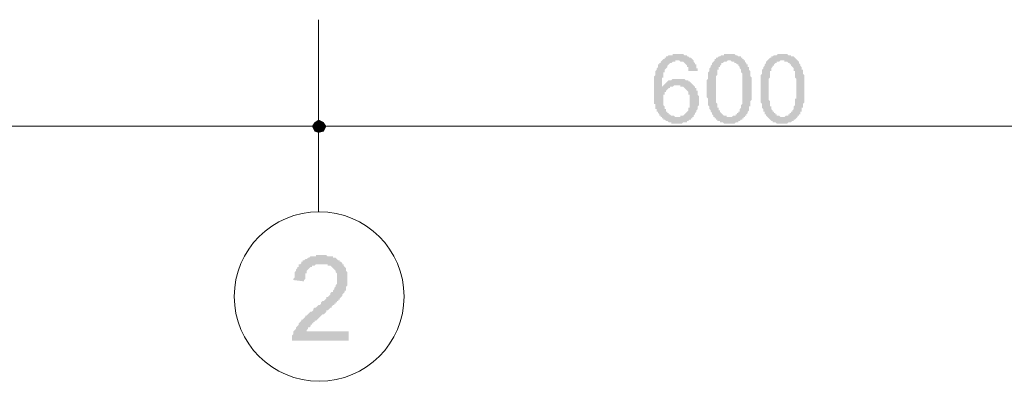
# Model space of a CAD drawing. Header units: metres. Extents: x -25 to 43.2, y -9.5 to 51.2.
# Tile 4 of 22: x -11.7 to -4.5, y -8.3 to -5.7. Entities that reach past the tile are written whole.
import ezdxf

# ---------------------------------------------------------------- set-up
doc = ezdxf.new("R2010")
doc.units = ezdxf.units.M
doc.header["$MEASUREMENT"] = 0
for name, color, linetype in [('PDF4_ax', 7, 'Continuous'), ('PDF4_dim', 7, 'Continuous'), ('PDF4_textt', 7, 'Continuous'), ('PDF4_W', 7, 'Continuous')]:
    doc.layers.add(name, color=color, linetype=linetype)

msp = doc.modelspace()

# ---------------------------------------------------------------- hatches: boundary and pattern name
at = {"layer": 'PDF4_dim', "transparency": 33554559}
h = msp.add_hatch(color=256, dxfattribs=at)
h.paths.add_polyline_path([(-6.7545, -6.0531), (-6.8123, -6.0531), (-6.822, -6.0531), (-6.822, -6.0434), (-6.822, -6.0338), (-6.822, -6.0242), (-6.8316, -6.0242), (-6.8316, -6.0145), (-6.8316, -6.0145), (-6.8412, -6.0049), (-6.8412, -6.0049), (-6.8412, -6.0049), (-6.8509, -5.9953), (-6.8509, -5.9953), (-6.8605, -5.9857), (-6.8701, -5.9857), (-6.8701, -5.9857), (-6.8797, -5.9857), (-6.8894, -5.976), (-6.8894, -5.976), (-6.899, -5.976), (-6.899, -5.976), (-6.9086, -5.976), (-6.9183, -5.976), (-6.9183, -5.9857), (-6.9279, -5.9857), (-6.9375, -5.9857), (-6.9375, -5.9857), (-6.9472, -5.9953), (-6.9568, -5.9953), (-6.9568, -5.9953), (-6.9664, -6.0049), (-6.9664, -6.0049), (-6.9761, -6.0145), (-6.9761, -6.0145), (-6.9761, -6.0242), (-6.9857, -6.0338), (-6.9857, -6.0338), (-6.9953, -6.0434), (-6.9953, -6.0434), (-6.9953, -6.0531), (-6.9953, -6.0531), (-6.9953, -6.0627), (-7.005, -6.0627), (-7.005, -6.0723), (-7.005, -6.082), (-7.005, -6.082), (-7.005, -6.0916), (-7.005, -6.1012), (-7.0146, -6.1012), (-7.0146, -6.1109), (-7.0146, -6.1205), (-7.0146, -6.1205), (-7.0146, -6.1301), (-7.0146, -6.1398), (-7.0146, -6.1494), (-7.0146, -6.159), (-7.0146, -6.1686), (-7.0146, -6.1686), (-7.0146, -6.1686), (-7.005, -6.159), (-7.005, -6.159), (-6.9953, -6.1494), (-6.9953, -6.1494), (-6.9857, -6.1398), (-6.9857, -6.1398), (-6.9761, -6.1301), (-6.9761, -6.1301), (-6.9664, -6.1205), (-6.9568, -6.1205), (-6.9568, -6.1205), (-6.9472, -6.1205), (-6.9375, -6.1109), (-6.9375, -6.1109), (-6.9279, -6.1109), (-6.9183, -6.1109), (-6.9183, -6.1109), (-6.9086, -6.1109), (-6.899, -6.1109), (-6.899, -6.1109), (-6.8894, -6.1109), (-6.8894, -6.1109), (-6.8797, -6.1109), (-6.8701, -6.1109), (-6.8701, -6.1109), (-6.8605, -6.1109), (-6.8509, -6.1109), (-6.8509, -6.1109), (-6.8412, -6.1205), (-6.8316, -6.1205), (-6.8316, -6.1205), (-6.822, -6.1205), (-6.822, -6.1301), (-6.8123, -6.1301), (-6.8027, -6.1398), (-6.8027, -6.1398), (-6.7931, -6.1494), (-6.7931, -6.1494), (-6.7931, -6.1494), (-6.7834, -6.159), (-6.7834, -6.159), (-6.7738, -6.1686), (-6.7738, -6.1686), (-6.7738, -6.1783), (-6.7642, -6.1783), (-6.7642, -6.1879), (-6.7642, -6.1975), (-6.7545, -6.1975), (-6.7545, -6.2072), (-6.7545, -6.2168), (-6.7545, -6.2168), (-6.7545, -6.2264), (-6.7449, -6.2361), (-6.7449, -6.2361), (-6.7449, -6.2457), (-6.7449, -6.2553), (-6.7449, -6.265), (-6.7449, -6.265), (-6.7449, -6.2746), (-6.7449, -6.2842), (-6.7449, -6.2938), (-6.7449, -6.2938), (-6.7449, -6.3035), (-6.7545, -6.3131), (-6.7545, -6.3131), (-6.7545, -6.3227), (-6.7545, -6.3324), (-6.7545, -6.3324), (-6.7642, -6.342), (-6.7642, -6.3516), (-6.7642, -6.3516), (-6.7642, -6.3516), (-6.7738, -6.3613), (-6.7738, -6.3709), (-6.7738, -6.3709), (-6.7834, -6.3805), (-6.7834, -6.3902), (-6.7931, -6.3902), (-6.7931, -6.3998), (-6.8027, -6.3998), (-6.8027, -6.4094), (-6.8123, -6.4094), (-6.8123, -6.4094), (-6.822, -6.4191), (-6.822, -6.4191), (-6.8316, -6.4191), (-6.8316, -6.4287), (-6.8412, -6.4287), (-6.8509, -6.4287), (-6.8509, -6.4287), (-6.8605, -6.4287), (-6.8701, -6.4383), (-6.8701, -6.4383), (-6.8797, -6.4383), (-6.8894, -6.4383), (-6.8894, -6.4383), (-6.899, -6.4383), (-6.899, -6.4383), (-6.9086, -6.4383), (-6.9183, -6.4383), (-6.9279, -6.4383), (-6.9279, -6.4383), (-6.9375, -6.4383), (-6.9472, -6.4383), (-6.9472, -6.4287), (-6.9568, -6.4287), (-6.9664, -6.4287), (-6.9664, -6.4287), (-6.9761, -6.4191), (-6.9857, -6.4191), (-6.9857, -6.4191), (-6.9953, -6.4094), (-6.9953, -6.4094), (-7.005, -6.4094), (-7.005, -6.3998), (-7.0146, -6.3998), (-7.0146, -6.3902), (-7.0242, -6.3902), (-7.0242, -6.3805), (-7.0338, -6.3805), (-7.0338, -6.3709), (-7.0338, -6.3709), (-7.0435, -6.3613), (-7.0435, -6.3613), (-7.0435, -6.3516), (-7.0531, -6.3516), (-7.0531, -6.342), (-7.0531, -6.342), (-7.0531, -6.3324), (-7.0627, -6.3324), (-7.0627, -6.3227), (-7.0627, -6.3131), (-7.0627, -6.3131), (-7.0627, -6.3035), (-7.0627, -6.2938), (-7.0724, -6.2938), (-7.0724, -6.2842), (-7.0724, -6.2746), (-7.0724, -6.265), (-7.0724, -6.2553), (-7.0724, -6.2553), (-7.0724, -6.2457), (-7.0724, -6.2361), (-7.0724, -6.2264), (-7.0724, -6.2168), (-7.0724, -6.2072), (-7.0724, -6.1975), (-7.0724, -6.1975), (-7.0724, -6.1879), (-7.0724, -6.1783), (-7.0724, -6.1686), (-7.0724, -6.159), (-7.0724, -6.1494), (-7.0724, -6.1494), (-7.0724, -6.1398), (-7.0724, -6.1301), (-7.0724, -6.1205), (-7.0724, -6.1109), (-7.0724, -6.1109), (-7.0724, -6.1012), (-7.0724, -6.0916), (-7.0627, -6.082), (-7.0627, -6.082), (-7.0627, -6.0723), (-7.0627, -6.0627), (-7.0627, -6.0627), (-7.0627, -6.0531), (-7.0531, -6.0434), (-7.0531, -6.0434), (-7.0531, -6.0338), (-7.0531, -6.0338), (-7.0435, -6.0242), (-7.0435, -6.0242), (-7.0435, -6.0145), (-7.0435, -6.0049), (-7.0338, -6.0049), (-7.0338, -5.9953), (-7.0338, -5.9953), (-7.0242, -5.9953), (-7.0242, -5.9857), (-7.0242, -5.9857), (-7.0146, -5.976), (-7.0146, -5.976), (-7.005, -5.9664), (-7.005, -5.9664), (-6.9953, -5.9664), (-6.9953, -5.9568), (-6.9857, -5.9568), (-6.9857, -5.9471), (-6.9761, -5.9471), (-6.9761, -5.9471), (-6.9664, -5.9375), (-6.9568, -5.9375), (-6.9568, -5.9375), (-6.9472, -5.9375), (-6.9375, -5.9375), (-6.9375, -5.9279), (-6.9279, -5.9279), (-6.9183, -5.9279), (-6.9086, -5.9279), (-6.9086, -5.9279), (-6.899, -5.9279), (-6.899, -5.9279), (-6.8894, -5.9279), (-6.8797, -5.9279), (-6.8701, -5.9279), (-6.8701, -5.9279), (-6.8605, -5.9279), (-6.8509, -5.9375), (-6.8509, -5.9375), (-6.8412, -5.9375), (-6.8316, -5.9375), (-6.8316, -5.9471), (-6.822, -5.9471), (-6.822, -5.9471), (-6.8123, -5.9568), (-6.8027, -5.9568), (-6.8027, -5.9568), (-6.8027, -5.9568), (-6.7931, -5.9664), (-6.7931, -5.9664), (-6.7834, -5.976), (-6.7834, -5.976), (-6.7834, -5.9857), (-6.7738, -5.9953), (-6.7738, -5.9953), (-6.7738, -6.0049), (-6.7642, -6.0049), (-6.7642, -6.0145), (-6.7642, -6.0242), (-6.7642, -6.0338), (-6.7545, -6.0338), (-6.7545, -6.0434), (-6.7545, -6.0531), (-6.7545, -6.0531)], flags=0)
h.paths.add_polyline_path([(-7.005, -6.265), (-7.005, -6.2746), (-7.005, -6.2842), (-7.005, -6.2938), (-7.005, -6.2938), (-7.005, -6.3035), (-6.9953, -6.3131), (-6.9953, -6.3131), (-6.9953, -6.3227), (-6.9953, -6.3324), (-6.9953, -6.3324), (-6.9857, -6.3324), (-6.9857, -6.342), (-6.9857, -6.3516), (-6.9761, -6.3516), (-6.9761, -6.3613), (-6.9664, -6.3613), (-6.9664, -6.3709), (-6.9568, -6.3709), (-6.9568, -6.3709), (-6.9472, -6.3805), (-6.9375, -6.3805), (-6.9375, -6.3805), (-6.9279, -6.3805), (-6.9183, -6.3902), (-6.9183, -6.3902), (-6.9086, -6.3902), (-6.9086, -6.3902), (-6.899, -6.3902), (-6.8894, -6.3902), (-6.8797, -6.3902), (-6.8797, -6.3805), (-6.8701, -6.3805), (-6.8701, -6.3805), (-6.8605, -6.3805), (-6.8509, -6.3709), (-6.8509, -6.3709), (-6.8412, -6.3613), (-6.8412, -6.3613), (-6.8412, -6.3613), (-6.8316, -6.3516), (-6.8316, -6.3516), (-6.822, -6.342), (-6.822, -6.3324), (-6.822, -6.3324), (-6.822, -6.3227), (-6.8123, -6.3227), (-6.8123, -6.3131), (-6.8123, -6.3035), (-6.8123, -6.2938), (-6.8123, -6.2938), (-6.8123, -6.2842), (-6.8123, -6.2746), (-6.8123, -6.2746), (-6.8123, -6.265), (-6.8123, -6.2553), (-6.8123, -6.2457), (-6.8123, -6.2457), (-6.8123, -6.2361), (-6.8123, -6.2264), (-6.822, -6.2264), (-6.822, -6.2168), (-6.822, -6.2072), (-6.822, -6.2072), (-6.8316, -6.1975), (-6.8316, -6.1975), (-6.8412, -6.1879), (-6.8412, -6.1879), (-6.8509, -6.1783), (-6.8509, -6.1783), (-6.8605, -6.1686), (-6.8605, -6.1686), (-6.8701, -6.1686), (-6.8797, -6.1686), (-6.8797, -6.159), (-6.8894, -6.159), (-6.899, -6.159), (-6.899, -6.159), (-6.9086, -6.159), (-6.9183, -6.159), (-6.9183, -6.159), (-6.9279, -6.159), (-6.9375, -6.1686), (-6.9375, -6.1686), (-6.9472, -6.1686), (-6.9568, -6.1686), (-6.9568, -6.1783), (-6.9664, -6.1783), (-6.9664, -6.1783), (-6.9761, -6.1879), (-6.9761, -6.1879), (-6.9857, -6.1975), (-6.9857, -6.1975), (-6.9857, -6.2072), (-6.9953, -6.2072), (-6.9953, -6.2168), (-6.9953, -6.2264), (-7.005, -6.2264), (-7.005, -6.2361), (-7.005, -6.2457), (-7.005, -6.2457), (-7.005, -6.2553), (-7.005, -6.265), (-7.005, -6.265)], flags=0)
h = msp.add_hatch(color=256, dxfattribs=at)
h.paths.add_polyline_path([(-6.6871, -6.1879), (-6.6871, -6.1783), (-6.6871, -6.1686), (-6.6871, -6.159), (-6.6871, -6.1494), (-6.6871, -6.1398), (-6.6871, -6.1398), (-6.6871, -6.1301), (-6.6871, -6.1205), (-6.6775, -6.1109), (-6.6775, -6.1109), (-6.6775, -6.1012), (-6.6775, -6.0916), (-6.6775, -6.082), (-6.6775, -6.082), (-6.6775, -6.0723), (-6.6775, -6.0723), (-6.6775, -6.0627), (-6.6679, -6.0531), (-6.6679, -6.0531), (-6.6679, -6.0434), (-6.6679, -6.0434), (-6.6679, -6.0338), (-6.6582, -6.0242), (-6.6582, -6.0242), (-6.6582, -6.0145), (-6.6486, -6.0049), (-6.6486, -6.0049), (-6.6486, -5.9953), (-6.639, -5.9857), (-6.639, -5.9857), (-6.6293, -5.976), (-6.6293, -5.976), (-6.6293, -5.9664), (-6.6197, -5.9664), (-6.6197, -5.9568), (-6.6101, -5.9568), (-6.6101, -5.9568), (-6.6004, -5.9471), (-6.6004, -5.9471), (-6.5908, -5.9471), (-6.5812, -5.9375), (-6.5812, -5.9375), (-6.5715, -5.9375), (-6.5619, -5.9375), (-6.5619, -5.9279), (-6.5523, -5.9279), (-6.5427, -5.9279), (-6.5427, -5.9279), (-6.533, -5.9279), (-6.5234, -5.9279), (-6.5234, -5.9279), (-6.5138, -5.9279), (-6.5041, -5.9279), (-6.5041, -5.9279), (-6.4945, -5.9279), (-6.4849, -5.9279), (-6.4752, -5.9375), (-6.4752, -5.9375), (-6.4656, -5.9375), (-6.4656, -5.9375), (-6.456, -5.9471), (-6.456, -5.9471), (-6.4463, -5.9471), (-6.4367, -5.9471), (-6.4367, -5.9568), (-6.4271, -5.9568), (-6.4271, -5.9664), (-6.4174, -5.9664), (-6.4174, -5.976), (-6.4078, -5.976), (-6.4078, -5.9857), (-6.3982, -5.9953), (-6.3982, -5.9953), (-6.3982, -5.9953), (-6.3982, -6.0049), (-6.3886, -6.0049), (-6.3886, -6.0145), (-6.3886, -6.0242), (-6.3789, -6.0242), (-6.3789, -6.0338), (-6.3789, -6.0434), (-6.3789, -6.0434), (-6.3693, -6.0531), (-6.3693, -6.0627), (-6.3693, -6.0627), (-6.3693, -6.0723), (-6.3693, -6.0723), (-6.3693, -6.082), (-6.3693, -6.0916), (-6.3693, -6.0916), (-6.3597, -6.1012), (-6.3597, -6.1109), (-6.3597, -6.1109), (-6.3597, -6.1205), (-6.3597, -6.1301), (-6.3597, -6.1301), (-6.3597, -6.1398), (-6.3597, -6.1494), (-6.3597, -6.159), (-6.3597, -6.1686), (-6.3597, -6.1783), (-6.3597, -6.1879), (-6.3597, -6.1879), (-6.3597, -6.1879), (-6.3597, -6.1975), (-6.3597, -6.2072), (-6.3597, -6.2168), (-6.3597, -6.2264), (-6.3597, -6.2361), (-6.3597, -6.2361), (-6.3597, -6.2457), (-6.3597, -6.2553), (-6.3597, -6.265), (-6.3597, -6.265), (-6.3693, -6.2746), (-6.3693, -6.2842), (-6.3693, -6.2842), (-6.3693, -6.2938), (-6.3693, -6.3035), (-6.3693, -6.3035), (-6.3693, -6.3131), (-6.3789, -6.3131), (-6.3789, -6.3227), (-6.3789, -6.3227), (-6.3789, -6.3324), (-6.3789, -6.342), (-6.3886, -6.3516), (-6.3886, -6.3516), (-6.3886, -6.3613), (-6.3982, -6.3709), (-6.3982, -6.3709), (-6.3982, -6.3805), (-6.4078, -6.3805), (-6.4078, -6.3902), (-6.4174, -6.3902), (-6.4174, -6.3998), (-6.4271, -6.3998), (-6.4271, -6.4094), (-6.4271, -6.4094), (-6.4367, -6.4094), (-6.4463, -6.4191), (-6.4463, -6.4191), (-6.456, -6.4191), (-6.456, -6.4287), (-6.4656, -6.4287), (-6.4752, -6.4287), (-6.4752, -6.4287), (-6.4849, -6.4383), (-6.4945, -6.4383), (-6.4945, -6.4383), (-6.5041, -6.4383), (-6.5138, -6.4383), (-6.5234, -6.4383), (-6.5234, -6.4383), (-6.533, -6.4383), (-6.533, -6.4383), (-6.5427, -6.4383), (-6.5523, -6.4383), (-6.5619, -6.4383), (-6.5619, -6.4383), (-6.5715, -6.4287), (-6.5812, -6.4287), (-6.5812, -6.4287), (-6.5908, -6.4287), (-6.5908, -6.4191), (-6.6004, -6.4191), (-6.6101, -6.4191), (-6.6101, -6.4094), (-6.6197, -6.4094), (-6.6197, -6.3998), (-6.6293, -6.3998), (-6.6293, -6.3902), (-6.639, -6.3902), (-6.639, -6.3902), (-6.639, -6.3805), (-6.639, -6.3805), (-6.6486, -6.3709), (-6.6486, -6.3709), (-6.6486, -6.3613), (-6.6486, -6.3613), (-6.6582, -6.3516), (-6.6582, -6.3516), (-6.6582, -6.342), (-6.6582, -6.342), (-6.6679, -6.3324), (-6.6679, -6.3227), (-6.6679, -6.3227), (-6.6679, -6.3131), (-6.6679, -6.3131), (-6.6775, -6.3035), (-6.6775, -6.2938), (-6.6775, -6.2842), (-6.6775, -6.2842), (-6.6775, -6.2746), (-6.6775, -6.265), (-6.6775, -6.2553), (-6.6775, -6.2553), (-6.6871, -6.2457), (-6.6871, -6.2361), (-6.6871, -6.2264), (-6.6871, -6.2168), (-6.6871, -6.2072), (-6.6871, -6.1975), (-6.6871, -6.1975), (-6.6871, -6.1879)], flags=0)
h.paths.add_polyline_path([(-6.6197, -6.1879), (-6.6197, -6.1975), (-6.6197, -6.2072), (-6.6197, -6.2168), (-6.6197, -6.2264), (-6.6197, -6.2264), (-6.6197, -6.2361), (-6.6197, -6.2457), (-6.6197, -6.2553), (-6.6197, -6.265), (-6.6197, -6.2746), (-6.6197, -6.2746), (-6.6197, -6.2842), (-6.6101, -6.2938), (-6.6101, -6.2938), (-6.6101, -6.3035), (-6.6101, -6.3131), (-6.6101, -6.3131), (-6.6101, -6.3227), (-6.6004, -6.3227), (-6.6004, -6.3324), (-6.6004, -6.3324), (-6.6004, -6.342), (-6.6004, -6.342), (-6.5908, -6.342), (-6.5908, -6.3516), (-6.5908, -6.3516), (-6.5812, -6.3613), (-6.5812, -6.3613), (-6.5715, -6.3709), (-6.5715, -6.3709), (-6.5619, -6.3805), (-6.5619, -6.3805), (-6.5523, -6.3805), (-6.5427, -6.3805), (-6.5427, -6.3902), (-6.533, -6.3902), (-6.5234, -6.3902), (-6.5234, -6.3902), (-6.5138, -6.3902), (-6.5138, -6.3902), (-6.5041, -6.3902), (-6.4945, -6.3805), (-6.4945, -6.3805), (-6.4849, -6.3805), (-6.4752, -6.3805), (-6.4752, -6.3709), (-6.4656, -6.3709), (-6.4656, -6.3613), (-6.456, -6.3613), (-6.456, -6.3516), (-6.4463, -6.3516), (-6.4463, -6.342), (-6.4463, -6.342), (-6.4463, -6.3324), (-6.4463, -6.3324), (-6.4367, -6.3227), (-6.4367, -6.3227), (-6.4367, -6.3131), (-6.4367, -6.3131), (-6.4367, -6.3035), (-6.4367, -6.3035), (-6.4271, -6.2938), (-6.4271, -6.2842), (-6.4271, -6.2842), (-6.4271, -6.2746), (-6.4271, -6.265), (-6.4271, -6.2553), (-6.4271, -6.2553), (-6.4271, -6.2457), (-6.4271, -6.2361), (-6.4271, -6.2264), (-6.4271, -6.2168), (-6.4271, -6.2072), (-6.4271, -6.1975), (-6.4271, -6.1879), (-6.4271, -6.1879), (-6.4271, -6.1783), (-6.4271, -6.1686), (-6.4271, -6.159), (-6.4271, -6.1494), (-6.4271, -6.1398), (-6.4271, -6.1301), (-6.4271, -6.1205), (-6.4271, -6.1109), (-6.4271, -6.1012), (-6.4271, -6.1012), (-6.4271, -6.0916), (-6.4271, -6.082), (-6.4271, -6.0723), (-6.4271, -6.0723), (-6.4367, -6.0627), (-6.4367, -6.0531), (-6.4367, -6.0531), (-6.4367, -6.0434), (-6.4367, -6.0434), (-6.4463, -6.0338), (-6.4463, -6.0338), (-6.4463, -6.0242), (-6.4463, -6.0242), (-6.4463, -6.0242), (-6.4463, -6.0242), (-6.456, -6.0145), (-6.456, -6.0049), (-6.4656, -6.0049), (-6.4752, -5.9953), (-6.4752, -5.9953), (-6.4849, -5.9953), (-6.4849, -5.9857), (-6.4945, -5.9857), (-6.4945, -5.9857), (-6.5041, -5.9857), (-6.5138, -5.976), (-6.5138, -5.976), (-6.5234, -5.976), (-6.533, -5.976), (-6.533, -5.976), (-6.5427, -5.9857), (-6.5523, -5.9857), (-6.5523, -5.9857), (-6.5619, -5.9857), (-6.5715, -5.9953), (-6.5715, -5.9953), (-6.5812, -5.9953), (-6.5812, -6.0049), (-6.5908, -6.0145), (-6.5908, -6.0145), (-6.5908, -6.0145), (-6.5908, -6.0242), (-6.6004, -6.0242), (-6.6004, -6.0338), (-6.6004, -6.0338), (-6.6004, -6.0434), (-6.6101, -6.0434), (-6.6101, -6.0531), (-6.6101, -6.0531), (-6.6101, -6.0627), (-6.6101, -6.0723), (-6.6101, -6.0723), (-6.6101, -6.082), (-6.6197, -6.0916), (-6.6197, -6.1012), (-6.6197, -6.1012), (-6.6197, -6.1109), (-6.6197, -6.1205), (-6.6197, -6.1301), (-6.6197, -6.1398), (-6.6197, -6.1494), (-6.6197, -6.1494), (-6.6197, -6.159), (-6.6197, -6.1686), (-6.6197, -6.1783), (-6.6197, -6.1879)], flags=0)
h = msp.add_hatch(color=256, dxfattribs=at)
h.paths.add_polyline_path([(-6.2922, -6.1879), (-6.2922, -6.1783), (-6.2922, -6.1686), (-6.2922, -6.159), (-6.2922, -6.1494), (-6.2922, -6.1398), (-6.2922, -6.1398), (-6.2922, -6.1301), (-6.2922, -6.1205), (-6.2922, -6.1109), (-6.2922, -6.1109), (-6.2922, -6.1012), (-6.2922, -6.0916), (-6.2922, -6.082), (-6.2922, -6.082), (-6.2826, -6.0723), (-6.2826, -6.0723), (-6.2826, -6.0627), (-6.2826, -6.0531), (-6.2826, -6.0531), (-6.2826, -6.0434), (-6.2826, -6.0434), (-6.273, -6.0338), (-6.273, -6.0242), (-6.273, -6.0242), (-6.2634, -6.0145), (-6.2634, -6.0049), (-6.2634, -6.0049), (-6.2537, -5.9953), (-6.2537, -5.9857), (-6.2537, -5.9857), (-6.2441, -5.976), (-6.2441, -5.976), (-6.2345, -5.9664), (-6.2345, -5.9664), (-6.2248, -5.9568), (-6.2248, -5.9568), (-6.2152, -5.9568), (-6.2152, -5.9471), (-6.2056, -5.9471), (-6.2056, -5.9471), (-6.1959, -5.9375), (-6.1863, -5.9375), (-6.1863, -5.9375), (-6.1767, -5.9375), (-6.167, -5.9279), (-6.167, -5.9279), (-6.1574, -5.9279), (-6.1478, -5.9279), (-6.1381, -5.9279), (-6.1381, -5.9279), (-6.1381, -5.9279), (-6.1285, -5.9279), (-6.1189, -5.9279), (-6.1093, -5.9279), (-6.1093, -5.9279), (-6.0996, -5.9279), (-6.09, -5.9375), (-6.0804, -5.9375), (-6.0804, -5.9375), (-6.0707, -5.9375), (-6.0707, -5.9471), (-6.0611, -5.9471), (-6.0611, -5.9471), (-6.0515, -5.9471), (-6.0418, -5.9568), (-6.0418, -5.9568), (-6.0322, -5.9664), (-6.0322, -5.9664), (-6.0226, -5.976), (-6.0226, -5.976), (-6.0129, -5.9857), (-6.0129, -5.9953), (-6.0129, -5.9953), (-6.0129, -5.9953), (-6.0033, -6.0049), (-6.0033, -6.0049), (-6.0033, -6.0145), (-5.9937, -6.0242), (-5.9937, -6.0242), (-5.9937, -6.0338), (-5.9937, -6.0434), (-5.984, -6.0434), (-5.984, -6.0531), (-5.984, -6.0627), (-5.984, -6.0627), (-5.984, -6.0723), (-5.984, -6.0723), (-5.9744, -6.082), (-5.9744, -6.0916), (-5.9744, -6.0916), (-5.9744, -6.1012), (-5.9744, -6.1109), (-5.9744, -6.1109), (-5.9744, -6.1205), (-5.9744, -6.1301), (-5.9744, -6.1301), (-5.9744, -6.1398), (-5.9744, -6.1494), (-5.9744, -6.159), (-5.9744, -6.1686), (-5.9744, -6.1783), (-5.9744, -6.1879), (-5.9744, -6.1879), (-5.9744, -6.1879), (-5.9744, -6.1975), (-5.9744, -6.2072), (-5.9744, -6.2168), (-5.9744, -6.2264), (-5.9744, -6.2361), (-5.9744, -6.2361), (-5.9744, -6.2457), (-5.9744, -6.2553), (-5.9744, -6.265), (-5.9744, -6.265), (-5.9744, -6.2746), (-5.9744, -6.2842), (-5.9744, -6.2842), (-5.984, -6.2938), (-5.984, -6.3035), (-5.984, -6.3035), (-5.984, -6.3131), (-5.984, -6.3131), (-5.984, -6.3227), (-5.9937, -6.3227), (-5.9937, -6.3324), (-5.9937, -6.342), (-5.9937, -6.3516), (-6.0033, -6.3516), (-6.0033, -6.3613), (-6.0033, -6.3709), (-6.0129, -6.3709), (-6.0129, -6.3805), (-6.0226, -6.3805), (-6.0226, -6.3902), (-6.0226, -6.3902), (-6.0322, -6.3998), (-6.0322, -6.3998), (-6.0418, -6.4094), (-6.0418, -6.4094), (-6.0515, -6.4094), (-6.0515, -6.4191), (-6.0611, -6.4191), (-6.0611, -6.4191), (-6.0707, -6.4287), (-6.0804, -6.4287), (-6.0804, -6.4287), (-6.09, -6.4287), (-6.0996, -6.4383), (-6.0996, -6.4383), (-6.1093, -6.4383), (-6.1189, -6.4383), (-6.1285, -6.4383), (-6.1285, -6.4383), (-6.1381, -6.4383), (-6.1381, -6.4383), (-6.1478, -6.4383), (-6.1574, -6.4383), (-6.167, -6.4383), (-6.167, -6.4383), (-6.1767, -6.4383), (-6.1863, -6.4287), (-6.1863, -6.4287), (-6.1959, -6.4287), (-6.2056, -6.4287), (-6.2056, -6.4191), (-6.2152, -6.4191), (-6.2152, -6.4191), (-6.2248, -6.4094), (-6.2248, -6.4094), (-6.2345, -6.3998), (-6.2345, -6.3998), (-6.2441, -6.3902), (-6.2441, -6.3902), (-6.2441, -6.3902), (-6.2537, -6.3805), (-6.2537, -6.3805), (-6.2537, -6.3709), (-6.2634, -6.3709), (-6.2634, -6.3613), (-6.2634, -6.3613), (-6.2634, -6.3516), (-6.273, -6.3516), (-6.273, -6.342), (-6.273, -6.342), (-6.273, -6.3324), (-6.2826, -6.3227), (-6.2826, -6.3227), (-6.2826, -6.3131), (-6.2826, -6.3131), (-6.2826, -6.3035), (-6.2826, -6.2938), (-6.2922, -6.2842), (-6.2922, -6.2842), (-6.2922, -6.2746), (-6.2922, -6.265), (-6.2922, -6.2553), (-6.2922, -6.2553), (-6.2922, -6.2457), (-6.2922, -6.2361), (-6.2922, -6.2264), (-6.2922, -6.2168), (-6.2922, -6.2072), (-6.2922, -6.1975), (-6.2922, -6.1975), (-6.2922, -6.1879)], flags=0)
h.paths.add_polyline_path([(-6.2345, -6.1879), (-6.2345, -6.1975), (-6.2345, -6.2072), (-6.2345, -6.2168), (-6.2345, -6.2264), (-6.2345, -6.2264), (-6.2345, -6.2361), (-6.2345, -6.2457), (-6.2345, -6.2553), (-6.2345, -6.265), (-6.2248, -6.2746), (-6.2248, -6.2746), (-6.2248, -6.2842), (-6.2248, -6.2938), (-6.2248, -6.2938), (-6.2248, -6.3035), (-6.2248, -6.3131), (-6.2152, -6.3131), (-6.2152, -6.3227), (-6.2152, -6.3227), (-6.2152, -6.3324), (-6.2152, -6.3324), (-6.2056, -6.342), (-6.2056, -6.342), (-6.2056, -6.342), (-6.2056, -6.3516), (-6.1959, -6.3516), (-6.1959, -6.3613), (-6.1863, -6.3613), (-6.1863, -6.3709), (-6.1767, -6.3709), (-6.1767, -6.3805), (-6.167, -6.3805), (-6.167, -6.3805), (-6.1574, -6.3805), (-6.1478, -6.3902), (-6.1478, -6.3902), (-6.1381, -6.3902), (-6.1381, -6.3902), (-6.1285, -6.3902), (-6.1189, -6.3902), (-6.1189, -6.3902), (-6.1093, -6.3805), (-6.0996, -6.3805), (-6.0996, -6.3805), (-6.09, -6.3805), (-6.09, -6.3709), (-6.0804, -6.3709), (-6.0804, -6.3613), (-6.0707, -6.3613), (-6.0707, -6.3516), (-6.0611, -6.3516), (-6.0611, -6.342), (-6.0611, -6.342), (-6.0515, -6.3324), (-6.0515, -6.3324), (-6.0515, -6.3227), (-6.0515, -6.3227), (-6.0515, -6.3131), (-6.0515, -6.3131), (-6.0418, -6.3035), (-6.0418, -6.3035), (-6.0418, -6.2938), (-6.0418, -6.2842), (-6.0418, -6.2842), (-6.0418, -6.2746), (-6.0418, -6.265), (-6.0418, -6.2553), (-6.0322, -6.2553), (-6.0322, -6.2457), (-6.0322, -6.2361), (-6.0322, -6.2264), (-6.0322, -6.2168), (-6.0322, -6.2072), (-6.0322, -6.1975), (-6.0322, -6.1879), (-6.0322, -6.1879), (-6.0322, -6.1783), (-6.0322, -6.1686), (-6.0322, -6.159), (-6.0322, -6.1494), (-6.0322, -6.1398), (-6.0322, -6.1301), (-6.0322, -6.1205), (-6.0322, -6.1109), (-6.0418, -6.1012), (-6.0418, -6.1012), (-6.0418, -6.0916), (-6.0418, -6.082), (-6.0418, -6.0723), (-6.0418, -6.0723), (-6.0418, -6.0627), (-6.0418, -6.0531), (-6.0515, -6.0531), (-6.0515, -6.0434), (-6.0515, -6.0434), (-6.0515, -6.0338), (-6.0515, -6.0338), (-6.0611, -6.0242), (-6.0611, -6.0242), (-6.0611, -6.0242), (-6.0611, -6.0242), (-6.0707, -6.0145), (-6.0707, -6.0049), (-6.0804, -6.0049), (-6.0804, -5.9953), (-6.09, -5.9953), (-6.09, -5.9953), (-6.0996, -5.9857), (-6.0996, -5.9857), (-6.1093, -5.9857), (-6.1189, -5.9857), (-6.1189, -5.976), (-6.1285, -5.976), (-6.1381, -5.976), (-6.1381, -5.976), (-6.1478, -5.976), (-6.1574, -5.9857), (-6.1574, -5.9857), (-6.167, -5.9857), (-6.1767, -5.9857), (-6.1767, -5.9953), (-6.1863, -5.9953), (-6.1863, -5.9953), (-6.1959, -6.0049), (-6.1959, -6.0145), (-6.2056, -6.0145), (-6.2056, -6.0145), (-6.2056, -6.0242), (-6.2056, -6.0242), (-6.2152, -6.0338), (-6.2152, -6.0338), (-6.2152, -6.0434), (-6.2152, -6.0434), (-6.2152, -6.0531), (-6.2248, -6.0531), (-6.2248, -6.0627), (-6.2248, -6.0723), (-6.2248, -6.0723), (-6.2248, -6.082), (-6.2248, -6.0916), (-6.2248, -6.1012), (-6.2248, -6.1012), (-6.2345, -6.1109), (-6.2345, -6.1205), (-6.2345, -6.1301), (-6.2345, -6.1398), (-6.2345, -6.1494), (-6.2345, -6.1494), (-6.2345, -6.159), (-6.2345, -6.1686), (-6.2345, -6.1783), (-6.2345, -6.1879)], flags=0)
at = {"layer": 'PDF4_textt', "transparency": 33554559}
msp.add_hatch(color=256, dxfattribs=at).paths.add_polyline_path([(-9.3068, -7.96), (-9.3068, -8.0275), (-9.721, -8.0275), (-9.721, -8.0178), (-9.721, -8.0082), (-9.721, -8.0082), (-9.721, -7.9986), (-9.721, -7.9889), (-9.7113, -7.9793), (-9.7113, -7.9793), (-9.7113, -7.9697), (-9.7113, -7.96), (-9.7017, -7.9504), (-9.7017, -7.9504), (-9.6921, -7.9408), (-9.6921, -7.9312), (-9.6824, -7.9215), (-9.6824, -7.9215), (-9.6728, -7.9119), (-9.6728, -7.9023), (-9.6632, -7.8926), (-9.6632, -7.8926), (-9.6632, -7.8926), (-9.6535, -7.883), (-9.6535, -7.8734), (-9.6439, -7.8734), (-9.6343, -7.8637), (-9.6343, -7.8637), (-9.6246, -7.8541), (-9.6246, -7.8445), (-9.615, -7.8445), (-9.6054, -7.8348), (-9.6054, -7.8348), (-9.5957, -7.8252), (-9.5861, -7.8156), (-9.5765, -7.8156), (-9.5669, -7.8059), (-9.5669, -7.7963), (-9.5572, -7.7867), (-9.5476, -7.7867), (-9.538, -7.7771), (-9.5283, -7.7674), (-9.5187, -7.7674), (-9.5091, -7.7578), (-9.5091, -7.7482), (-9.4994, -7.7385), (-9.4898, -7.7385), (-9.4802, -7.7289), (-9.4802, -7.7289), (-9.4705, -7.7193), (-9.4705, -7.7096), (-9.4609, -7.7096), (-9.4513, -7.7), (-9.4513, -7.7), (-9.4416, -7.6904), (-9.4416, -7.6807), (-9.4416, -7.6807), (-9.432, -7.6711), (-9.432, -7.6711), (-9.4224, -7.6711), (-9.4224, -7.6711), (-9.4224, -7.6615), (-9.4128, -7.6518), (-9.4128, -7.6422), (-9.4031, -7.6326), (-9.4031, -7.623), (-9.4031, -7.623), (-9.3935, -7.6133), (-9.3935, -7.6037), (-9.3935, -7.5941), (-9.3935, -7.5844), (-9.3935, -7.5844), (-9.3935, -7.5748), (-9.3935, -7.5652), (-9.3935, -7.5555), (-9.3935, -7.5459), (-9.3935, -7.5363), (-9.3935, -7.5363), (-9.4031, -7.5266), (-9.4031, -7.517), (-9.4128, -7.5074), (-9.4128, -7.5074), (-9.4224, -7.4977), (-9.4224, -7.4977), (-9.432, -7.4881), (-9.432, -7.4881), (-9.4416, -7.4785), (-9.4513, -7.4785), (-9.4609, -7.4785), (-9.4609, -7.4689), (-9.4705, -7.4689), (-9.4802, -7.4689), (-9.4898, -7.4689), (-9.4994, -7.4689), (-9.5091, -7.4689), (-9.5187, -7.4689), (-9.5283, -7.4689), (-9.538, -7.4689), (-9.5476, -7.4689), (-9.5476, -7.4689), (-9.5572, -7.4785), (-9.5669, -7.4785), (-9.5765, -7.4785), (-9.5765, -7.4881), (-9.5861, -7.4881), (-9.5957, -7.4977), (-9.5957, -7.4977), (-9.6054, -7.5074), (-9.6054, -7.5074), (-9.615, -7.517), (-9.615, -7.5266), (-9.615, -7.5363), (-9.6246, -7.5363), (-9.6246, -7.5459), (-9.6246, -7.5555), (-9.6246, -7.5652), (-9.6246, -7.5748), (-9.6343, -7.5844), (-9.6343, -7.5941), (-9.7113, -7.5844), (-9.7113, -7.5748), (-9.7017, -7.5652), (-9.7017, -7.5555), (-9.7017, -7.5459), (-9.7017, -7.5363), (-9.7017, -7.5266), (-9.6921, -7.517), (-9.6921, -7.517), (-9.6921, -7.5074), (-9.6824, -7.4977), (-9.6824, -7.4881), (-9.6728, -7.4881), (-9.6728, -7.4785), (-9.6728, -7.4689), (-9.6632, -7.4689), (-9.6535, -7.4592), (-9.6535, -7.4496), (-9.6439, -7.4496), (-9.6439, -7.44), (-9.6343, -7.44), (-9.6246, -7.4303), (-9.6246, -7.4303), (-9.615, -7.4303), (-9.6054, -7.4207), (-9.6054, -7.4207), (-9.5957, -7.4207), (-9.5861, -7.4111), (-9.5765, -7.4111), (-9.5669, -7.4111), (-9.5572, -7.4111), (-9.5476, -7.4111), (-9.5476, -7.4014), (-9.538, -7.4014), (-9.5283, -7.4014), (-9.5187, -7.4014), (-9.5091, -7.4014), (-9.4994, -7.4014), (-9.4898, -7.4014), (-9.4802, -7.4014), (-9.4705, -7.4014), (-9.4609, -7.4111), (-9.4513, -7.4111), (-9.4416, -7.4111), (-9.432, -7.4111), (-9.4224, -7.4111), (-9.4224, -7.4207), (-9.4128, -7.4207), (-9.4031, -7.4207), (-9.3935, -7.4303), (-9.3935, -7.4303), (-9.3839, -7.44), (-9.3742, -7.44), (-9.3742, -7.4496), (-9.3646, -7.4496), (-9.3646, -7.4496), (-9.355, -7.4592), (-9.355, -7.4689), (-9.3453, -7.4689), (-9.3453, -7.4785), (-9.3357, -7.4881), (-9.3357, -7.4881), (-9.3261, -7.4977), (-9.3261, -7.5074), (-9.3261, -7.517), (-9.3164, -7.5266), (-9.3164, -7.5266), (-9.3164, -7.5363), (-9.3164, -7.5459), (-9.3164, -7.5555), (-9.3164, -7.5652), (-9.3164, -7.5748), (-9.3164, -7.5748), (-9.3164, -7.5844), (-9.3164, -7.5941), (-9.3164, -7.6037), (-9.3164, -7.6133), (-9.3164, -7.623), (-9.3164, -7.623), (-9.3261, -7.6326), (-9.3261, -7.6422), (-9.3261, -7.6518), (-9.3261, -7.6615), (-9.3357, -7.6615), (-9.3357, -7.6711), (-9.3453, -7.6807), (-9.3453, -7.6807), (-9.355, -7.6904), (-9.355, -7.7), (-9.3646, -7.7096), (-9.3646, -7.7096), (-9.3742, -7.7193), (-9.3742, -7.7289), (-9.3839, -7.7289), (-9.3839, -7.7385), (-9.3935, -7.7385), (-9.3935, -7.7482), (-9.4031, -7.7482), (-9.4031, -7.7578), (-9.4128, -7.7578), (-9.4128, -7.7674), (-9.4224, -7.7674), (-9.432, -7.7771), (-9.432, -7.7867), (-9.4416, -7.7867), (-9.4513, -7.7963), (-9.4609, -7.8059), (-9.4705, -7.8059), (-9.4705, -7.8156), (-9.4802, -7.8252), (-9.4898, -7.8348), (-9.4994, -7.8348), (-9.5091, -7.8445), (-9.5187, -7.8541), (-9.5283, -7.8637), (-9.5283, -7.8637), (-9.538, -7.8734), (-9.5476, -7.883), (-9.5572, -7.883), (-9.5572, -7.8926), (-9.5669, -7.8926), (-9.5669, -7.9023), (-9.5765, -7.9023), (-9.5765, -7.9119), (-9.5861, -7.9119), (-9.5861, -7.9119), (-9.5861, -7.9215), (-9.5957, -7.9312), (-9.6054, -7.9312), (-9.6054, -7.9408), (-9.615, -7.9504), (-9.615, -7.96), (-9.615, -7.96)])

# ---------------------------------------------------------------- linework, layer by layer
at = {"layer": 'PDF4_ax', "lineweight": 9}
msp.add_lwpolyline([(-9.5283, -5.6775), (-9.5283, -7.0836)], dxfattribs=at)
msp.add_circle((-9.5235, -7.7048), 0.6212, dxfattribs=at)
at = {"layer": 'PDF4_dim', "lineweight": 20}
msp.add_lwpolyline([(-9.5283, -6.5154), (-9.5283, -5.7449)], close=True, dxfattribs=at)
for points in [[(-9.6246, -6.4576), (-16.4243, -6.4576)], [(-3.6244, -6.4576), (-9.4224, -6.4576)]]:
    msp.add_lwpolyline(points, dxfattribs=at)
at = {"layer": 'PDF4_W', "lineweight": 9}
for points in [[(-9.5765, -6.4576), (-9.6246, -6.4576)], [(-9.4705, -6.4576), (-9.4224, -6.4576)]]:
    msp.add_lwpolyline(points, dxfattribs=at)
at = {"layer": 'PDF4_W', "transparency": 33554559}
for points in [[(-9.5283, -6.4094), (-9.5572, -6.4287), (-9.5283, -6.4576)], [(-9.5283, -6.4576), (-9.5283, -6.4094), (-9.5572, -6.4287)], [(-9.5283, -6.4576), (-9.4898, -6.4287), (-9.5283, -6.4094)], [(-9.4898, -6.4287), (-9.5283, -6.4576), (-9.5283, -6.4094)], [(-9.5572, -6.4287), (-9.5283, -6.4576), (-9.5765, -6.4576)], [(-9.5572, -6.4287), (-9.5765, -6.4576), (-9.5283, -6.4576)], [(-9.5765, -6.4576), (-9.5572, -6.4961), (-9.5283, -6.4576)], [(-9.5765, -6.4576), (-9.5283, -6.4576), (-9.5572, -6.4961)], [(-9.5572, -6.4961), (-9.5283, -6.4576), (-9.5283, -6.5057)], [(-9.5283, -6.4576), (-9.5572, -6.4961), (-9.5283, -6.5057)], [(-9.4705, -6.4576), (-9.5283, -6.4576), (-9.4898, -6.4287)], [(-9.4705, -6.4576), (-9.4898, -6.4287), (-9.5283, -6.4576)], [(-9.5283, -6.4576), (-9.5283, -6.5057), (-9.4898, -6.4961)], [(-9.4898, -6.4961), (-9.4705, -6.4576), (-9.5283, -6.4576)], [(-9.5283, -6.5057), (-9.4898, -6.4961), (-9.5283, -6.4576)], [(-9.4898, -6.4961), (-9.5283, -6.4576), (-9.4705, -6.4576)]]:
    msp.add_solid(points, dxfattribs=at)

doc.saveas('drawing.dxf')
